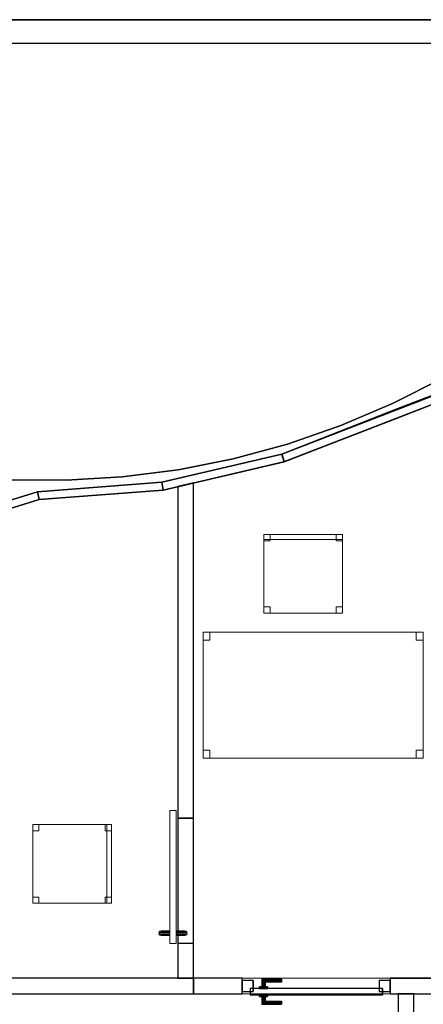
# Model space of a CAD drawing. Header units: metres. Extents: x 397.7 to 427.5, y 12.7 to 28.4.
# Tile 62 of 139: x 412.5 to 415.1, y 18 to 24.3. Entities that reach past the tile are written whole.
import ezdxf

# ---------------------------------------------------------------- set-up
doc = ezdxf.new("R2010")
doc.units = ezdxf.units.M
doc.layers.add('01_CARPINTERIA', color=5, linetype='Continuous', lineweight=25, true_color=0x0000ff)
doc.layers.add('01_SUELOS', color=7, linetype='Continuous', lineweight=25, true_color=0x007f00)
for name, color, linetype, lineweight in [('02_MOBILIARIO', 7, 'Continuous', 18), ('A-DETL-____-MBND', 7, 'Continuous', 18), ('A-GENM-____-OTLN', 7, 'Continuous', 18), ('A-WALL-____-MCUT', 7, 'Continuous', 25), ('A-WALL-____-OTLN', 7, 'Continuous', 25)]:
    doc.layers.add(name, color=color, linetype=linetype, lineweight=lineweight)

# ---------------------------------------------------------------- blocks, each defined once
blk = doc.blocks.new('Family - Cadira d_Oficina_P2-152690-05_CLI_AIGUA_P2')
at = {"layer": 'A-DETL-____-MBND', "color": 253, "true_color": 0xaaaaaa}
for p, q in [((0, 0.46), (0, 0.5)), ((0, 0.5), (0.04, 0.5)), ((0, 0.5), (0, 0.46)), ((0.04, 0.5), (0, 0.5)), ((0, 0), (0, 0.5)), ((0, 0.5), (0.5, 0.5)), ((0.5, 0.5), (0, 0.5)), ((0, 0.5), (0, 0)), ((0.04, 0.46), (0, 0.46)), ((0, 0.46), (0.04, 0.46)), ((0.04, 0.5), (0.04, 0.46)), ((0.04, 0.46), (0.04, 0.5)), ((0.46, 0.46), (0.46, 0.5)), ((0.46, 0.5), (0.5, 0.5)), ((0.46, 0.5), (0.46, 0.46)), ((0.5, 0.5), (0.46, 0.5)), ((0.5, 0.46), (0.46, 0.46)), ((0.46, 0.46), (0.5, 0.46)), ((0.47, 0), (0.47, 0.5)), ((0.47, 0.5), (0.5, 0.5)), ((0.47, 0.5), (0.47, 0)), ((0.5, 0.5), (0.47, 0.5)), ((0.5, 0.5), (0.5, 0.46)), ((0.5, 0.46), (0.5, 0.5)), ((0.5, 0.5), (0.5, 0)), ((0.5, 0), (0.5, 0.5)), ((0.5, 0.5), (0.5, 0)), ((0.5, 0), (0.5, 0.5)), ((0, 0), (0, 0.04)), ((0, 0.04), (0.04, 0.04)), ((0, 0.04), (0, 0)), ((0.04, 0.04), (0, 0.04)), ((0.04, 0), (0, 0)), ((0, 0), (0.04, 0)), ((0.5, 0), (0, 0)), ((0, 0), (0.5, 0)), ((0.04, 0.04), (0.04, 0)), ((0.04, 0), (0.04, 0.04)), ((0.46, 0), (0.46, 0.04)), ((0.46, 0.04), (0.5, 0.04)), ((0.46, 0.04), (0.46, 0)), ((0.5, 0.04), (0.46, 0.04)), ((0.5, 0), (0.46, 0)), ((0.46, 0), (0.5, 0)), ((0.47, 0), (0.5, 0)), ((0.5, 0.04), (0.5, 0)), ((0.5, 0), (0.5, 0.04)), ((0.5, 0), (0.47, 0))]:
    blk.add_line(p, q, dxfattribs=at)
blk = doc.blocks.new('Family - Evans P2-152708-05_CLI_AIGUA_P2')
at = {"layer": 'A-WALL-____-MCUT', "color": 253, "true_color": 0xaaaaaa}
for p, q in [((5.34, 0.15), (0, 0.15)), ((0, 0.15), (0, 0)), ((5.34, 0), (5.34, 0.15)), ((6.58, 0.15), (6.58, 0)), ((6.616, 0.15), (6.58, 0.15)), ((6.616, 0), (6.616, 0.15)), ((0, 0), (5.34, 0)), ((6.58, 0), (6.616, 0))]:
    blk.add_line(p, q, dxfattribs=at)
at = {"layer": 'A-WALL-____-OTLN', "color": 253, "true_color": 0xaaaaaa}
for p, q in [((6.616, 0.15), (0, 0.15)), ((0, 0.15), (0, 0)), ((6.58, 0.15), (5.34, 0.15)), ((5.34, 0.15), (5.34, 0)), ((6.58, 0.15), (6.58, 0)), ((6.616, 0), (6.616, 0.15)), ((0, 0), (6.616, 0)), ((5.34, 0), (6.58, 0))]:
    blk.add_line(p, q, dxfattribs=at)
at = {"layer": 'A-WALL-____-OTLN', "color": 253, "lineweight": 18, "true_color": 0xaaaaaa}
blk.add_line((0, 0), (6.616, 0), dxfattribs=at)
blk = doc.blocks.new('Family - Mampara P2-152791-05_CLI_AIGUA_P2')
at = {"layer": 'A-WALL-____-MCUT', "color": 253, "true_color": 0xaaaaaa}
for p, q in [((-0.0057, 0.05), (0, 0)), ((0.7863, 0.05), (-0.0057, 0.05)), ((0, 0), (0.7902, 0)), ((0.7902, 0), (0.7863, 0.05))]:
    blk.add_line(p, q, dxfattribs=at)
at = {"layer": 'A-WALL-____-OTLN', "color": 253, "true_color": 0xaaaaaa}
for p, q in [((-0.0057, 0.05), (0, 0)), ((0.7863, 0.05), (-0.0057, 0.05)), ((0, 0), (0.7902, 0)), ((0.7902, 0), (0.7863, 0.05))]:
    blk.add_line(p, q, dxfattribs=at)
at = {"layer": 'A-WALL-____-OTLN', "color": 253, "lineweight": 18, "true_color": 0xaaaaaa}
blk.add_line((0, 0), (0.7902, 0), dxfattribs=at)
blk = doc.blocks.new('Family - LONDR55-XX_ZZ-ARQ-CAA-M3D-Londres55-152793-05_CLI_AIGUA_P2')
at = {"layer": '01_SUELOS', "color": 9, "true_color": 0xaad4aa}
for p, q in [((12.5338, 11.1888), (19.1498, 11.1888)), ((19.1498, 11.1888), (12.5338, 11.1888)), ((17.3498, 8.9488), (15.8749, 8.3785)), ((15.8749, 8.3785), (17.3498, 8.9488)), ((15.8749, 8.3785), (15.107, 8.1988)), ((15.107, 8.1988), (15.8749, 8.3785)), ((14.3199, 8.1388), (12.9063, 7.6988)), ((12.9063, 7.6988), (14.3199, 8.1388)), ((15.107, 8.1988), (14.3199, 8.1388)), ((14.3199, 8.1388), (15.107, 8.1988))]:
    blk.add_line(p, q, dxfattribs=at)
blk = doc.blocks.new('Family - Taula 140X80_P2-152858-05_CLI_AIGUA_P2')
at = {"layer": 'A-DETL-____-MBND', "color": 253, "true_color": 0xaaaaaa}
for p, q in [((0, 0.8001), (1.3973, 0.8001)), ((0, 0), (0, 0.8001)), ((1.3973, 0.8001), (0, 0.8001)), ((0, 0.8001), (0, 0)), ((0, 0.8001), (0.0437, 0.8001)), ((0, 0.7501), (0, 0.8001)), ((0.0437, 0.8001), (0, 0.8001)), ((0, 0.8001), (0, 0.7501)), ((0.0437, 0.8001), (0.0437, 0.7501)), ((0.0437, 0.7501), (0.0437, 0.8001)), ((1.3536, 0.8001), (1.3973, 0.8001)), ((1.3536, 0.7501), (1.3536, 0.8001)), ((1.3973, 0.8001), (1.3536, 0.8001)), ((1.3536, 0.8001), (1.3536, 0.7501)), ((1.3973, 0.8001), (1.3973, 0.7501)), ((1.3973, 0.7501), (1.3973, 0.8001)), ((1.3973, 0.8001), (1.3973, 0)), ((1.3973, 0), (1.3973, 0.8001)), ((0.0437, 0.7501), (0, 0.7501)), ((0, 0.7501), (0.0437, 0.7501)), ((1.3973, 0.7501), (1.3536, 0.7501)), ((1.3536, 0.7501), (1.3973, 0.7501)), ((0, 0.05), (0.0437, 0.05)), ((0, 0), (0, 0.05)), ((0.0437, 0.05), (0, 0.05)), ((0, 0.05), (0, 0)), ((0.0437, 0), (0, 0)), ((0, 0), (0.0437, 0)), ((0, 0), (1.3973, 0)), ((0.0437, 0.05), (0.0437, 0)), ((0.0437, 0), (0.0437, 0.05)), ((1.3536, 0.05), (1.3973, 0.05)), ((1.3536, 0), (1.3536, 0.05)), ((1.3973, 0.05), (1.3536, 0.05)), ((1.3536, 0.05), (1.3536, 0)), ((1.3973, 0), (1.3536, 0)), ((1.3536, 0), (1.3973, 0)), ((1.3973, 0.05), (1.3973, 0)), ((1.3973, 0), (1.3973, 0.05)), ((1.3973, 0), (0, 0))]:
    blk.add_line(p, q, dxfattribs=at)
blk = doc.blocks.new('Family - Mampara P2-152864-05_CLI_AIGUA_P2')
at = {"layer": 'A-WALL-____-MCUT', "color": 253, "true_color": 0xaaaaaa}
for p, q in [((0.31, 0.1), (0, 0.1)), ((0, 0.1), (0, 0)), ((0.31, 0), (0.31, 0.1)), ((3.8128, 0.1), (1.25, 0.1)), ((1.25, 0.1), (1.25, 0)), ((3.8128, 0), (3.8128, 0.1)), ((4.7528, 0.1), (4.7528, 0)), ((4.9528, 0.1), (4.7528, 0.1)), ((4.9528, 0), (4.9528, 0.1)), ((7.0127, 0.1), (5.8928, 0.1)), ((5.8928, 0.1), (5.8928, 0)), ((7.0127, 0), (7.0127, 0.1)), ((0, 0), (0.31, 0)), ((1.25, 0), (3.8128, 0)), ((4.7528, 0), (4.9528, 0)), ((5.8928, 0), (7.0127, 0))]:
    blk.add_line(p, q, dxfattribs=at)
at = {"layer": 'A-WALL-____-OTLN', "color": 253, "true_color": 0xaaaaaa}
for p, q in [((0.31, 0.1), (0, 0.1)), ((0, 0.1), (0, 0)), ((0.31, 0), (0.31, 0.1)), ((1.25, 0.1), (3.8128, 0.1)), ((1.25, 0.1), (1.25, 0)), ((3.8128, 0), (3.8128, 0.1)), ((4.7528, 0.1), (4.7528, 0)), ((4.7528, 0.1), (4.9528, 0.1)), ((4.9528, 0.1), (4.9528, 0)), ((5.8928, 0.1), (5.8928, 0)), ((5.8928, 0.1), (7.0127, 0.1)), ((7.0127, 0.1), (7.0127, 0)), ((0, 0), (0.31, 0)), ((1.25, 0), (3.8128, 0)), ((4.7528, 0), (4.9528, 0)), ((5.8928, 0), (7.0127, 0))]:
    blk.add_line(p, q, dxfattribs=at)
at = {"layer": 'A-WALL-____-OTLN', "color": 253, "lineweight": 18, "true_color": 0xaaaaaa}
blk.add_line((0, 0), (7.0127, 0), dxfattribs=at)
blk = doc.blocks.new('Family - Vano puerta-152868-05_CLI_AIGUA_P2')
at = {"layer": 'A-GENM-____-OTLN', "color": 253, "true_color": 0xaaaaaa}
for p, q in [((414.8471, 18.2155), (413.9071, 18.2155)), ((413.9071, 18.2155), (413.9071, 18.1155)), ((413.9071, 18.2155), (414.8471, 18.2155)), ((413.9071, 18.1155), (413.9071, 18.2155)), ((414.8471, 18.1155), (414.8471, 18.2155)), ((414.8471, 18.1155), (414.8471, 18.2155)), ((413.9071, 18.1155), (414.8471, 18.1155)), ((414.8471, 18.1155), (413.9071, 18.1155))]:
    blk.add_line(p, q, dxfattribs=at)
blk = doc.blocks.new('Family - Paviment P2-152895-05_CLI_AIGUA_P2')
at = {"layer": '01_SUELOS', "color": 9, "true_color": 0xaad4aa}
for p, q in [((5.74, 2.6887), (5.74, 1.4131)), ((5.74, 1.4131), (5.74, 2.6887)), ((7.22, 2.6887), (5.74, 2.6887)), ((5.74, 2.6887), (7.22, 2.6887)), ((7.22, 1.3187), (7.22, 2.6887)), ((7.22, 2.6887), (7.22, 1.3187)), ((0, 1.4587), (0, 0.4356)), ((0, 0.4356), (0, 1.4587)), ((0.3038, 1.2706), (0, 1.4587)), ((0, 1.4587), (0.3038, 1.2706)), ((5.74, 1.4131), (5.4332, 1.2298)), ((5.4332, 1.2298), (5.74, 1.4131)), ((5.1432, 1.0353), (5.8821, 1.3154)), ((5.8821, 1.3154), (5.1432, 1.0353)), ((5.8821, 1.3154), (5.89, 1.3184)), ((5.89, 1.3184), (5.8821, 1.3154)), ((5.89, 1.3187), (7.22, 1.3187)), ((7.22, 1.3187), (5.89, 1.3187)), ((5.89, 1.3184), (5.89, 1.3187)), ((5.89, 1.3187), (5.89, 1.3184)), ((0.6198, 1.1037), (0.3038, 1.2706)), ((0.3038, 1.2706), (0.6198, 1.1037)), ((5.4332, 1.2298), (5.1147, 1.068)), ((5.1147, 1.068), (5.4332, 1.2298)), ((0.9464, 0.9587), (0.6198, 1.1037)), ((0.6198, 1.1037), (0.9464, 0.9587)), ((5.1147, 1.068), (4.7858, 0.9282)), ((4.7858, 0.9282), (5.1147, 1.068)), ((4.4115, 0.7465), (5.1432, 1.0353)), ((5.1432, 1.0353), (4.4115, 0.7465)), ((1.2821, 0.8364), (0.9464, 0.9587)), ((0.9464, 0.9587), (1.2821, 0.8364)), ((4.7858, 0.9282), (4.4482, 0.8112)), ((4.4482, 0.8112), (4.7858, 0.9282)), ((1.6254, 0.7373), (1.2821, 0.8364)), ((1.2821, 0.8364), (1.6254, 0.7373)), ((4.4482, 0.8112), (4.1033, 0.7176)), ((4.1033, 0.7176), (4.4482, 0.8112)), ((1.9747, 0.6618), (1.6254, 0.7373)), ((1.6254, 0.7373), (1.9747, 0.6618)), ((3.6496, 0.5682), (4.4115, 0.7465)), ((4.4115, 0.7465), (3.6496, 0.5682)), ((4.1033, 0.7176), (3.7529, 0.6477)), ((3.7529, 0.6477), (4.1033, 0.7176)), ((2.3283, 0.6103), (1.9747, 0.6618)), ((1.9747, 0.6618), (2.3283, 0.6103)), ((3.7529, 0.6477), (3.3985, 0.6018)), ((3.3985, 0.6018), (3.7529, 0.6477)), ((2.6846, 0.5831), (2.3283, 0.6103)), ((2.3283, 0.6103), (2.6846, 0.5831)), ((3.0419, 0.5803), (2.6846, 0.5831)), ((2.6846, 0.5831), (3.0419, 0.5803)), ((2.86, 0.5081), (3.6496, 0.5682)), ((3.6496, 0.5682), (2.86, 0.5081)), ((3.3985, 0.6018), (3.0419, 0.5803)), ((3.0419, 0.5803), (3.3985, 0.6018)), ((0.8738, 0.4936), (0.885, 0.5029)), ((0.885, 0.5029), (0.8738, 0.4936)), ((0.885, 0.5029), (0.8976, 0.5102)), ((0.8976, 0.5102), (0.885, 0.5029)), ((0.8976, 0.5102), (0.9, 0.5119)), ((0.9, 0.5119), (0.8976, 0.5102)), ((0.9, 0.5119), (0.9026, 0.5131)), ((0.9026, 0.5131), (0.9, 0.5119)), ((0.9026, 0.5131), (0.9153, 0.5204)), ((0.9153, 0.5204), (0.9026, 0.5131)), ((0.9153, 0.5204), (0.929, 0.5254)), ((0.929, 0.5254), (0.9153, 0.5204)), ((0.929, 0.5254), (0.9316, 0.5266)), ((0.9316, 0.5266), (0.929, 0.5254)), ((0.9316, 0.5266), (0.9344, 0.5274)), ((0.9344, 0.5274), (0.9316, 0.5266)), ((0.9344, 0.5274), (0.9481, 0.5324)), ((0.9481, 0.5324), (0.9344, 0.5274)), ((0.9481, 0.5324), (0.9625, 0.5349)), ((0.9625, 0.5349), (0.9481, 0.5324)), ((0.9625, 0.5349), (0.9653, 0.5356)), ((0.9653, 0.5356), (0.9625, 0.5349)), ((0.9653, 0.5356), (0.9682, 0.5359)), ((0.9682, 0.5359), (0.9653, 0.5356)), ((0.9682, 0.5359), (0.9825, 0.5384)), ((0.9825, 0.5384), (0.9682, 0.5359)), ((0.9825, 0.5384), (1.0175, 0.5384)), ((1.0175, 0.5384), (0.9825, 0.5384)), ((1.0175, 0.5384), (1.0318, 0.5359)), ((1.0318, 0.5359), (1.0175, 0.5384)), ((1.0318, 0.5359), (1.0347, 0.5356)), ((1.0347, 0.5356), (1.0318, 0.5359)), ((1.0347, 0.5356), (1.0375, 0.5349)), ((1.0375, 0.5349), (1.0347, 0.5356)), ((1.0375, 0.5349), (1.0519, 0.5324)), ((1.0519, 0.5324), (1.0375, 0.5349)), ((1.0519, 0.5324), (1.0656, 0.5274)), ((1.0656, 0.5274), (1.0519, 0.5324)), ((1.0656, 0.5274), (1.0684, 0.5266)), ((1.0684, 0.5266), (1.0656, 0.5274)), ((1.0684, 0.5266), (1.071, 0.5254)), ((1.071, 0.5254), (1.0684, 0.5266)), ((1.071, 0.5254), (1.0847, 0.5204)), ((1.0847, 0.5204), (1.071, 0.5254)), ((1.0847, 0.5204), (1.0974, 0.5131)), ((1.0974, 0.5131), (1.0847, 0.5204)), ((1.0974, 0.5131), (1.1, 0.5119)), ((1.1, 0.5119), (1.0974, 0.5131)), ((1.1, 0.5119), (1.1024, 0.5102)), ((1.1024, 0.5102), (1.1, 0.5119)), ((1.1024, 0.5102), (1.115, 0.5029)), ((1.115, 0.5029), (1.1024, 0.5102)), ((1.115, 0.5029), (1.1262, 0.4936)), ((1.1262, 0.4936), (1.115, 0.5029)), ((1.4467, 0.068), (2.86, 0.5081)), ((2.86, 0.5081), (1.4467, 0.068)), ((0.8256, 0.436), (0.8268, 0.4387)), ((0.8268, 0.4387), (0.8256, 0.436)), ((0.8268, 0.4387), (0.8285, 0.4411)), ((0.8285, 0.4411), (0.8268, 0.4387)), ((0.8285, 0.4411), (0.8358, 0.4537)), ((0.8358, 0.4537), (0.8285, 0.4411)), ((0.8358, 0.4537), (0.8451, 0.4649)), ((0.8451, 0.4649), (0.8358, 0.4537)), ((0.8451, 0.4649), (0.8468, 0.4672)), ((0.8468, 0.4672), (0.8451, 0.4649)), ((0.8468, 0.4672), (0.8489, 0.4693)), ((0.8489, 0.4693), (0.8468, 0.4672)), ((0.8489, 0.4693), (0.8582, 0.4805)), ((0.8582, 0.4805), (0.8489, 0.4693)), ((0.8582, 0.4805), (0.8694, 0.4898)), ((0.8694, 0.4898), (0.8582, 0.4805)), ((0.8694, 0.4898), (0.8714, 0.4919)), ((0.8714, 0.4919), (0.8694, 0.4898)), ((0.8714, 0.4919), (0.8738, 0.4936)), ((0.8738, 0.4936), (0.8714, 0.4919)), ((1.1262, 0.4936), (1.1286, 0.4919)), ((1.1286, 0.4919), (1.1262, 0.4936)), ((1.1286, 0.4919), (1.1306, 0.4898)), ((1.1306, 0.4898), (1.1286, 0.4919)), ((1.1306, 0.4898), (1.1418, 0.4805)), ((1.1418, 0.4805), (1.1306, 0.4898)), ((1.1418, 0.4805), (1.1511, 0.4693)), ((1.1511, 0.4693), (1.1418, 0.4805)), ((1.1511, 0.4693), (1.1532, 0.4672)), ((1.1532, 0.4672), (1.1511, 0.4693)), ((1.1532, 0.4672), (1.1549, 0.4649)), ((1.1549, 0.4649), (1.1532, 0.4672)), ((1.1549, 0.4649), (1.1642, 0.4537)), ((1.1642, 0.4537), (1.1549, 0.4649)), ((1.1642, 0.4537), (1.1715, 0.4411)), ((1.1715, 0.4411), (1.1642, 0.4537)), ((1.1715, 0.4411), (1.1732, 0.4387)), ((1.1732, 0.4387), (1.1715, 0.4411)), ((1.1732, 0.4387), (1.1744, 0.436)), ((1.1744, 0.436), (1.1732, 0.4387)), ((0, 0.4356), (0.6526, 0)), ((0.6526, 0), (0, 0.4356)), ((0.803, 0.3734), (0.8038, 0.3762)), ((0.8038, 0.3762), (0.803, 0.3734)), ((0.8038, 0.3762), (0.8063, 0.3906)), ((0.8063, 0.3906), (0.8038, 0.3762)), ((0.8063, 0.3906), (0.8113, 0.4043)), ((0.8113, 0.4043), (0.8063, 0.3906)), ((0.8113, 0.4043), (0.8121, 0.4071)), ((0.8121, 0.4071), (0.8113, 0.4043)), ((0.8121, 0.4071), (0.8133, 0.4097)), ((0.8133, 0.4097), (0.8121, 0.4071)), ((0.8133, 0.4097), (0.8183, 0.4234)), ((0.8183, 0.4234), (0.8133, 0.4097)), ((0.8183, 0.4234), (0.8256, 0.436)), ((0.8256, 0.436), (0.8183, 0.4234)), ((1.1744, 0.436), (1.1817, 0.4234)), ((1.1817, 0.4234), (1.1744, 0.436)), ((1.1817, 0.4234), (1.1867, 0.4097)), ((1.1867, 0.4097), (1.1817, 0.4234)), ((1.1867, 0.4097), (1.1879, 0.4071)), ((1.1879, 0.4071), (1.1867, 0.4097)), ((1.1879, 0.4071), (1.1887, 0.4043)), ((1.1887, 0.4043), (1.1879, 0.4071)), ((1.1887, 0.4043), (1.1937, 0.3906)), ((1.1937, 0.3906), (1.1887, 0.4043)), ((1.1937, 0.3906), (1.1962, 0.3762)), ((1.1962, 0.3762), (1.1937, 0.3906)), ((1.1962, 0.3762), (1.197, 0.3734)), ((1.197, 0.3734), (1.1962, 0.3762)), ((0.8003, 0.3562), (0.8028, 0.3705)), ((0.8028, 0.3705), (0.8003, 0.3562)), ((0.8003, 0.3212), (0.8003, 0.3562)), ((0.8003, 0.3562), (0.8003, 0.3212)), ((0.8028, 0.3069), (0.8003, 0.3212)), ((0.8003, 0.3212), (0.8028, 0.3069)), ((0.8028, 0.3705), (0.803, 0.3734)), ((0.803, 0.3734), (0.8028, 0.3705)), ((1.197, 0.3734), (1.1972, 0.3705)), ((1.1972, 0.3705), (1.197, 0.3734)), ((1.1972, 0.3705), (1.1997, 0.3562)), ((1.1997, 0.3562), (1.1972, 0.3705)), ((1.1997, 0.3212), (1.1972, 0.3069)), ((1.1972, 0.3069), (1.1997, 0.3212)), ((1.1997, 0.3562), (1.1997, 0.3212)), ((1.1997, 0.3212), (1.1997, 0.3562)), ((0.803, 0.304), (0.8028, 0.3069)), ((0.8028, 0.3069), (0.803, 0.304)), ((0.8038, 0.3011), (0.803, 0.304)), ((0.803, 0.304), (0.8038, 0.3011)), ((0.8063, 0.2868), (0.8038, 0.3011)), ((0.8038, 0.3011), (0.8063, 0.2868)), ((0.8113, 0.2731), (0.8063, 0.2868)), ((0.8063, 0.2868), (0.8113, 0.2731)), ((0.8121, 0.2703), (0.8113, 0.2731)), ((0.8113, 0.2731), (0.8121, 0.2703)), ((0.8133, 0.2676), (0.8121, 0.2703)), ((0.8121, 0.2703), (0.8133, 0.2676)), ((0.8183, 0.2539), (0.8133, 0.2676)), ((0.8133, 0.2676), (0.8183, 0.2539)), ((0.8256, 0.2413), (0.8183, 0.2539)), ((0.8183, 0.2539), (0.8256, 0.2413)), ((1.1817, 0.2539), (1.1744, 0.2413)), ((1.1744, 0.2413), (1.1817, 0.2539)), ((1.1867, 0.2676), (1.1817, 0.2539)), ((1.1817, 0.2539), (1.1867, 0.2676)), ((1.1879, 0.2703), (1.1867, 0.2676)), ((1.1867, 0.2676), (1.1879, 0.2703)), ((1.1887, 0.2731), (1.1879, 0.2703)), ((1.1879, 0.2703), (1.1887, 0.2731)), ((1.1937, 0.2868), (1.1887, 0.2731)), ((1.1887, 0.2731), (1.1937, 0.2868)), ((1.1962, 0.3011), (1.1937, 0.2868)), ((1.1937, 0.2868), (1.1962, 0.3011)), ((1.197, 0.304), (1.1962, 0.3011)), ((1.1962, 0.3011), (1.197, 0.304)), ((1.1972, 0.3069), (1.197, 0.304)), ((1.197, 0.304), (1.1972, 0.3069)), ((0.8268, 0.2387), (0.8256, 0.2413)), ((0.8256, 0.2413), (0.8268, 0.2387)), ((0.8285, 0.2363), (0.8268, 0.2387)), ((0.8268, 0.2387), (0.8285, 0.2363)), ((0.8358, 0.2237), (0.8285, 0.2363)), ((0.8285, 0.2363), (0.8358, 0.2237)), ((0.8451, 0.2125), (0.8358, 0.2237)), ((0.8358, 0.2237), (0.8451, 0.2125)), ((0.8468, 0.2101), (0.8451, 0.2125)), ((0.8451, 0.2125), (0.8468, 0.2101)), ((0.8489, 0.2081), (0.8468, 0.2101)), ((0.8468, 0.2101), (0.8489, 0.2081)), ((0.8582, 0.1969), (0.8489, 0.2081)), ((0.8489, 0.2081), (0.8582, 0.1969)), ((0.8694, 0.1875), (0.8582, 0.1969)), ((0.8582, 0.1969), (0.8694, 0.1875)), ((1.1418, 0.1969), (1.1306, 0.1875)), ((1.1306, 0.1875), (1.1418, 0.1969)), ((1.1511, 0.2081), (1.1418, 0.1969)), ((1.1418, 0.1969), (1.1511, 0.2081)), ((1.1532, 0.2101), (1.1511, 0.2081)), ((1.1511, 0.2081), (1.1532, 0.2101)), ((1.1549, 0.2125), (1.1532, 0.2101)), ((1.1532, 0.2101), (1.1549, 0.2125)), ((1.1642, 0.2237), (1.1549, 0.2125)), ((1.1549, 0.2125), (1.1642, 0.2237)), ((1.1715, 0.2363), (1.1642, 0.2237)), ((1.1642, 0.2237), (1.1715, 0.2363)), ((1.1732, 0.2387), (1.1715, 0.2363)), ((1.1715, 0.2363), (1.1732, 0.2387)), ((1.1744, 0.2413), (1.1732, 0.2387)), ((1.1732, 0.2387), (1.1744, 0.2413)), ((0.8714, 0.1855), (0.8694, 0.1875)), ((0.8694, 0.1875), (0.8714, 0.1855)), ((0.8738, 0.1838), (0.8714, 0.1855)), ((0.8714, 0.1855), (0.8738, 0.1838)), ((0.885, 0.1744), (0.8738, 0.1838)), ((0.8738, 0.1838), (0.885, 0.1744)), ((0.8976, 0.1672), (0.885, 0.1744)), ((0.885, 0.1744), (0.8976, 0.1672)), ((0.9, 0.1655), (0.8976, 0.1672)), ((0.8976, 0.1672), (0.9, 0.1655)), ((0.9026, 0.1642), (0.9, 0.1655)), ((0.9, 0.1655), (0.9026, 0.1642)), ((0.9153, 0.157), (0.9026, 0.1642)), ((0.9026, 0.1642), (0.9153, 0.157)), ((0.929, 0.152), (0.9153, 0.157)), ((0.9153, 0.157), (0.929, 0.152)), ((0.9316, 0.1507), (0.929, 0.152)), ((0.929, 0.152), (0.9316, 0.1507)), ((0.9344, 0.15), (0.9316, 0.1507)), ((0.9316, 0.1507), (0.9344, 0.15)), ((0.9481, 0.145), (0.9344, 0.15)), ((0.9344, 0.15), (0.9481, 0.145)), ((0.9625, 0.1425), (0.9481, 0.145)), ((0.9481, 0.145), (0.9625, 0.1425)), ((0.9653, 0.1417), (0.9625, 0.1425)), ((0.9625, 0.1425), (0.9653, 0.1417)), ((0.9682, 0.1415), (0.9653, 0.1417)), ((0.9653, 0.1417), (0.9682, 0.1415)), ((0.9825, 0.1389), (0.9682, 0.1415)), ((0.9682, 0.1415), (0.9825, 0.1389)), ((1.0175, 0.1389), (0.9825, 0.1389)), ((0.9825, 0.1389), (1.0175, 0.1389)), ((1.0318, 0.1415), (1.0175, 0.1389)), ((1.0175, 0.1389), (1.0318, 0.1415)), ((1.0347, 0.1417), (1.0318, 0.1415)), ((1.0318, 0.1415), (1.0347, 0.1417)), ((1.0375, 0.1425), (1.0347, 0.1417)), ((1.0347, 0.1417), (1.0375, 0.1425)), ((1.0519, 0.145), (1.0375, 0.1425)), ((1.0375, 0.1425), (1.0519, 0.145)), ((1.0656, 0.15), (1.0519, 0.145)), ((1.0519, 0.145), (1.0656, 0.15)), ((1.0684, 0.1507), (1.0656, 0.15)), ((1.0656, 0.15), (1.0684, 0.1507)), ((1.071, 0.152), (1.0684, 0.1507)), ((1.0684, 0.1507), (1.071, 0.152)), ((1.0847, 0.157), (1.071, 0.152)), ((1.071, 0.152), (1.0847, 0.157)), ((1.0974, 0.1642), (1.0847, 0.157)), ((1.0847, 0.157), (1.0974, 0.1642)), ((1.1, 0.1655), (1.0974, 0.1642)), ((1.0974, 0.1642), (1.1, 0.1655)), ((1.1024, 0.1672), (1.1, 0.1655)), ((1.1, 0.1655), (1.1024, 0.1672)), ((1.115, 0.1744), (1.1024, 0.1672)), ((1.1024, 0.1672), (1.115, 0.1744)), ((1.1262, 0.1838), (1.115, 0.1744)), ((1.115, 0.1744), (1.1262, 0.1838)), ((1.1286, 0.1855), (1.1262, 0.1838)), ((1.1262, 0.1838), (1.1286, 0.1855)), ((1.1306, 0.1875), (1.1286, 0.1855)), ((1.1286, 0.1855), (1.1306, 0.1875)), ((0.6526, 0), (1.4467, 0.068)), ((1.4467, 0.068), (0.6526, 0))]:
    blk.add_line(p, q, dxfattribs=at)
blk = doc.blocks.new('Family - LONDR55-XX_ZZ-ARQ-CAA-M3D-Londres55-152923-05_CLI_AIGUA_P2')
at = {"layer": 'A-GENM-____-OTLN', "color": 253, "true_color": 0xaaaaaa}
for p, q in [((0.052, 0.1725), (0.05, 0.165)), ((0.052, 0.1725), (0.05, 0.165)), ((0.05, 0.165), (0.052, 0.1575)), ((0.05, 0.11), (0.05, 0.165)), ((0.05, 0.165), (0.052, 0.1575)), ((0.0575, 0.178), (0.052, 0.1725)), ((0.0575, 0.178), (0.052, 0.1725)), ((0.052, 0.11), (0.052, 0.1725)), ((0.052, 0.1575), (0.0575, 0.152)), ((0.052, 0.11), (0.052, 0.1575)), ((0.052, 0.1575), (0.0575, 0.152)), ((0.065, 0.18), (0.0575, 0.178)), ((0.065, 0.18), (0.0575, 0.178)), ((0.0575, 0.11), (0.0575, 0.178)), ((0.0575, 0.152), (0.065, 0.15)), ((0.0575, 0.11), (0.0575, 0.152)), ((0.0575, 0.152), (0.065, 0.15)), ((0.0725, 0.178), (0.065, 0.18)), ((0.0725, 0.178), (0.065, 0.18)), ((0.065, 0.11), (0.065, 0.18)), ((0.065, 0.15), (0.0725, 0.152)), ((0.065, 0.15), (0.0725, 0.152)), ((0.065, 0.11), (0.065, 0.15)), ((0.078, 0.1725), (0.0725, 0.178)), ((0.078, 0.1725), (0.0725, 0.178)), ((0.0725, 0.11), (0.0725, 0.178)), ((0.0725, 0.152), (0.078, 0.1575)), ((0.0725, 0.152), (0.078, 0.1575)), ((0.0725, 0.11), (0.0725, 0.152)), ((0.08, 0.165), (0.078, 0.1725)), ((0.08, 0.165), (0.078, 0.1725)), ((0.078, 0.11), (0.078, 0.1725)), ((0.078, 0.1575), (0.08, 0.165)), ((0.078, 0.1575), (0.08, 0.165)), ((0.078, 0.11), (0.078, 0.1575)), ((0.08, 0.165), (0.08, 0.11)), ((0.8458, 0.11), (0, 0.11)), ((0, 0.11), (0, 0.07)), ((0.8458, 0.11), (0, 0.11)), ((0, 0.11), (0, 0.07)), ((0, 0.07), (0.8458, 0.07)), ((0, 0.07), (0.8458, 0.07)), ((0.052, 0.11), (0.05, 0.11)), ((0.05, 0.11), (0.052, 0.11)), ((0.05, 0.015), (0.05, 0.07)), ((0.052, 0.07), (0.05, 0.07)), ((0.05, 0.07), (0.052, 0.07)), ((0.0575, 0.11), (0.052, 0.11)), ((0.052, 0.11), (0.0575, 0.11)), ((0.052, 0.0075), (0.052, 0.07)), ((0.052, 0.0225), (0.052, 0.07)), ((0.0575, 0.07), (0.052, 0.07)), ((0.052, 0.07), (0.0575, 0.07)), ((0.065, 0.11), (0.0575, 0.11)), ((0.0575, 0.11), (0.065, 0.11)), ((0.0575, 0.002), (0.0575, 0.07)), ((0.0575, 0.028), (0.0575, 0.07)), ((0.065, 0.07), (0.0575, 0.07)), ((0.0575, 0.07), (0.065, 0.07)), ((0.0725, 0.11), (0.065, 0.11)), ((0.065, 0.11), (0.0725, 0.11)), ((0.065, 0), (0.065, 0.07)), ((0.065, 0.03), (0.065, 0.07)), ((0.0725, 0.07), (0.065, 0.07)), ((0.065, 0.07), (0.0725, 0.07)), ((0.078, 0.11), (0.0725, 0.11)), ((0.0725, 0.11), (0.078, 0.11)), ((0.0725, 0.002), (0.0725, 0.07)), ((0.0725, 0.028), (0.0725, 0.07)), ((0.078, 0.07), (0.0725, 0.07)), ((0.0725, 0.07), (0.078, 0.07)), ((0.078, 0.11), (0.08, 0.11)), ((0.08, 0.11), (0.078, 0.11)), ((0.078, 0.0075), (0.078, 0.07)), ((0.078, 0.0225), (0.078, 0.07)), ((0.078, 0.07), (0.08, 0.07)), ((0.08, 0.07), (0.078, 0.07)), ((0.08, 0.07), (0.08, 0.015)), ((0.8458, 0.07), (0.8458, 0.11)), ((0.8458, 0.11), (0.8458, 0.07)), ((0.052, 0.0225), (0.05, 0.015)), ((0.052, 0.0225), (0.05, 0.015)), ((0.05, 0.015), (0.052, 0.0075)), ((0.05, 0.015), (0.052, 0.0075)), ((0.0575, 0.028), (0.052, 0.0225)), ((0.0575, 0.028), (0.052, 0.0225)), ((0.052, 0.0075), (0.0575, 0.002)), ((0.052, 0.0075), (0.0575, 0.002)), ((0.065, 0.03), (0.0575, 0.028)), ((0.065, 0.03), (0.0575, 0.028)), ((0.0575, 0.002), (0.065, 0)), ((0.0575, 0.002), (0.065, 0)), ((0.0725, 0.028), (0.065, 0.03)), ((0.0725, 0.028), (0.065, 0.03)), ((0.065, 0), (0.0725, 0.002)), ((0.065, 0), (0.0725, 0.002)), ((0.078, 0.0225), (0.0725, 0.028)), ((0.078, 0.0225), (0.0725, 0.028)), ((0.0725, 0.002), (0.078, 0.0075)), ((0.0725, 0.002), (0.078, 0.0075)), ((0.08, 0.015), (0.078, 0.0225)), ((0.08, 0.015), (0.078, 0.0225)), ((0.078, 0.0075), (0.08, 0.015)), ((0.078, 0.0075), (0.08, 0.015))]:
    blk.add_line(p, q, dxfattribs=at)
blk = doc.blocks.new('Family - Porta P2-152924-05_CLI_AIGUA_P2')
blk.add_blockref('Family - LONDR55-XX_ZZ-ARQ-CAA-M3D-Londres55-152923-05_CLI_AIGUA_P2', (0, 0))
blk = doc.blocks.new('Family - Mampara P2-153010-05_CLI_AIGUA_P2')
at = {"layer": 'A-WALL-____-MCUT', "color": 253, "true_color": 0xaaaaaa}
for p, q in [((0.0055, 0.05), (0, 0)), ((1.4855, 0.05), (0.0055, 0.05)), ((1.4798, 0), (1.4855, 0.05)), ((0, 0), (1.4798, 0))]:
    blk.add_line(p, q, dxfattribs=at)
at = {"layer": 'A-WALL-____-OTLN', "color": 253, "true_color": 0xaaaaaa}
for p, q in [((0.0055, 0.05), (0, 0)), ((0, 0), (1.4798, 0)), ((1.4855, 0.05), (0.0055, 0.05)), ((1.4798, 0), (1.4855, 0.05))]:
    blk.add_line(p, q, dxfattribs=at)
at = {"layer": 'A-WALL-____-OTLN', "color": 253, "lineweight": 18, "true_color": 0xaaaaaa}
blk.add_line((0, 0), (1.4798, 0), dxfattribs=at)
blk = doc.blocks.new('Family - Evans P2-153024-05_CLI_AIGUA_P2')
at = {"layer": 'A-WALL-____-MCUT', "color": 253, "true_color": 0xaaaaaa}
for p, q in [((0.2213, 0.1), (0, 0.1)), ((0, 0.1), (0, 0)), ((0.2213, 0), (0.2213, 0.1)), ((1.0171, 0.1), (1.0171, 0)), ((3.1257, 0.1), (1.0171, 0.1)), ((3.1491, 0), (3.1257, 0.1)), ((0, 0), (0.2213, 0)), ((1.0171, 0), (3.1491, 0))]:
    blk.add_line(p, q, dxfattribs=at)
at = {"layer": 'A-WALL-____-OTLN', "color": 253, "true_color": 0xaaaaaa}
for p, q in [((3.1257, 0.1), (0, 0.1)), ((0, 0.1), (0, 0)), ((0.2213, 0), (0.2213, 0.1)), ((1.0171, 0.1), (0.2213, 0.1)), ((1.0171, 0), (1.0171, 0.1)), ((3.1491, 0), (3.1257, 0.1)), ((0, 0), (3.1491, 0)), ((0.2213, 0), (1.0171, 0))]:
    blk.add_line(p, q, dxfattribs=at)
at = {"layer": 'A-WALL-____-OTLN', "color": 253, "lineweight": 18, "true_color": 0xaaaaaa}
blk.add_line((0, 0), (3.1491, 0), dxfattribs=at)
blk = doc.blocks.new('Family - Vano puerta-153026-05_CLI_AIGUA_P2')
at = {"layer": 'A-GENM-____-OTLN', "color": 253, "true_color": 0xaaaaaa}
for p, q in [((413.5971, 19.2325), (413.4971, 19.2325)), ((413.4971, 19.2325), (413.4971, 18.4368)), ((413.4971, 18.4368), (413.4971, 19.2325)), ((413.4971, 19.2325), (413.5971, 19.2325)), ((413.5971, 18.4368), (413.5971, 19.2325)), ((413.5971, 19.2325), (413.5971, 18.4368)), ((413.4971, 18.4368), (413.5971, 18.4368)), ((413.4971, 18.4368), (413.5971, 18.4368))]:
    blk.add_line(p, q, dxfattribs=at)
blk = doc.blocks.new('Family - LONDR55-XX_ZZ-ARQ-CAA-M3D-Londres55-153028-05_CLI_AIGUA_P2')
at = {"layer": '01_CARPINTERIA', "color": 161, "true_color": 0xaaaaff}
for p, q in [((0.69, 0.1487), (0.69, 0.15)), ((0.69, 0.15), (0.69, 0.1487)), ((0.815, 0.15), (0.69, 0.15)), ((0.69, 0.145), (0.69, 0.1487)), ((0.69, 0.1487), (0.69, 0.145)), ((0.8137, 0.1487), (0.69, 0.1487)), ((0.8137, 0.1487), (0.69, 0.1487)), ((0.69, 0.14), (0.69, 0.145)), ((0.69, 0.145), (0.69, 0.14)), ((0.81, 0.145), (0.69, 0.145)), ((0.81, 0.145), (0.69, 0.145)), ((0.69, 0.135), (0.69, 0.14)), ((0.69, 0.14), (0.69, 0.135)), ((0.69, 0.14), (0.805, 0.14)), ((0.805, 0.14), (0.69, 0.14)), ((0.69, 0.135), (0.69, 0.1313)), ((0.69, 0.1313), (0.69, 0.135)), ((0.8, 0.135), (0.69, 0.135)), ((0.8, 0.135), (0.69, 0.135)), ((0.69, 0.1313), (0.69, 0.13)), ((0.69, 0.13), (0.69, 0.1313)), ((0.7963, 0.1313), (0.69, 0.1313)), ((0.7963, 0.1313), (0.69, 0.1313)), ((0.795, 0.13), (0.69, 0.13)), ((0.795, 0.13), (0.7963, 0.1313)), ((0.7963, 0.1313), (0.795, 0.13)), ((0.795, 0.1), (0.795, 0.13)), ((0.7963, 0.1313), (0.8, 0.135)), ((0.8, 0.135), (0.7963, 0.1313)), ((0.7963, 0.1), (0.7963, 0.1313)), ((0.7963, 0.1), (0.7963, 0.1313)), ((0.8, 0.135), (0.805, 0.14)), ((0.805, 0.14), (0.8, 0.135)), ((0.8, 0.1), (0.8, 0.135)), ((0.8, 0.1), (0.8, 0.135)), ((0.81, 0.145), (0.805, 0.14)), ((0.805, 0.14), (0.81, 0.145)), ((0.805, 0.14), (0.805, 0.1)), ((0.805, 0.1), (0.805, 0.14)), ((0.8137, 0.1487), (0.81, 0.145)), ((0.81, 0.145), (0.8137, 0.1487)), ((0.81, 0.1), (0.81, 0.145)), ((0.81, 0.1), (0.81, 0.145)), ((0.815, 0.15), (0.8137, 0.1487)), ((0.8137, 0.1487), (0.815, 0.15)), ((0.8137, 0.1), (0.8137, 0.1487)), ((0.8137, 0.1), (0.8137, 0.1487)), ((0.815, 0.1), (0.815, 0.15)), ((0.07, 0.07), (0, 0.07)), ((0, 0.07), (0, 0)), ((0.07, 0.07), (0, 0.07)), ((0, 0), (0, 0.07)), ((0.89, 0.09), (0.05, 0.09)), ((0.05, 0.09), (0.05, 0.05)), ((0.89, 0.09), (0.05, 0.09)), ((0.05, 0.05), (0.05, 0.09)), ((0.07, 0), (0.07, 0.07)), ((0.07, 0), (0.07, 0.07)), ((0.83, 0.1), (0.78, 0.1)), ((0.78, 0.1), (0.83, 0.1)), ((0.78, 0.09), (0.78, 0.1)), ((0.78, 0.09), (0.78, 0.1)), ((0.83, 0.09), (0.78, 0.09)), ((0.78, 0.09), (0.83, 0.09)), ((0.7963, 0.1), (0.795, 0.1)), ((0.795, 0.1), (0.7963, 0.1)), ((0.8, 0.1), (0.7963, 0.1)), ((0.7963, 0.1), (0.8, 0.1)), ((0.805, 0.1), (0.8, 0.1)), ((0.8, 0.1), (0.805, 0.1)), ((0.81, 0.1), (0.805, 0.1)), ((0.805, 0.1), (0.81, 0.1)), ((0.81, 0.1), (0.8137, 0.1)), ((0.8137, 0.1), (0.81, 0.1)), ((0.8137, 0.1), (0.815, 0.1)), ((0.815, 0.1), (0.8137, 0.1)), ((0.83, 0.09), (0.83, 0.1)), ((0.83, 0.1), (0.83, 0.09)), ((0.94, 0.07), (0.87, 0.07)), ((0.87, 0.07), (0.87, 0)), ((0.94, 0.07), (0.87, 0.07)), ((0.87, 0), (0.87, 0.07)), ((0.89, 0.05), (0.89, 0.09)), ((0.89, 0.05), (0.89, 0.09)), ((0.94, 0), (0.94, 0.07)), ((0.94, 0), (0.94, 0.07)), ((0, 0), (0.07, 0)), ((0, 0), (0.07, 0)), ((0.05, 0.05), (0.89, 0.05)), ((0.05, 0.05), (0.89, 0.05)), ((0.69, 0.0087), (0.69, 0.01)), ((0.69, 0.01), (0.69, 0.0087)), ((0.69, 0.01), (0.795, 0.01)), ((0.69, 0.005), (0.69, 0.0087)), ((0.69, 0.0087), (0.69, 0.005)), ((0.69, 0.0087), (0.7963, 0.0087)), ((0.69, 0.0087), (0.7963, 0.0087)), ((0.69, 0), (0.69, 0.005)), ((0.69, 0.005), (0.69, 0)), ((0.69, 0.005), (0.8, 0.005)), ((0.69, 0.005), (0.8, 0.005)), ((0.69, -0.005), (0.69, 0)), ((0.69, 0), (0.69, -0.005)), ((0.805, 0), (0.69, 0)), ((0.69, 0), (0.805, 0)), ((0.78, 0.05), (0.83, 0.05)), ((0.83, 0.05), (0.78, 0.05)), ((0.78, 0.04), (0.78, 0.05)), ((0.78, 0.04), (0.78, 0.05)), ((0.78, 0.04), (0.83, 0.04)), ((0.83, 0.04), (0.78, 0.04)), ((0.7963, 0.04), (0.795, 0.04)), ((0.795, 0.04), (0.7963, 0.04)), ((0.795, 0.01), (0.795, 0.04)), ((0.7963, 0.0087), (0.795, 0.01)), ((0.795, 0.01), (0.7963, 0.0087)), ((0.8, 0.04), (0.7963, 0.04)), ((0.7963, 0.04), (0.8, 0.04)), ((0.7963, 0.0087), (0.7963, 0.04)), ((0.7963, 0.0087), (0.7963, 0.04)), ((0.8, 0.005), (0.7963, 0.0087)), ((0.7963, 0.0087), (0.8, 0.005)), ((0.8, 0.04), (0.805, 0.04)), ((0.805, 0.04), (0.8, 0.04)), ((0.8, 0.005), (0.8, 0.04)), ((0.8, 0.005), (0.8, 0.04)), ((0.805, 0), (0.8, 0.005)), ((0.8, 0.005), (0.805, 0)), ((0.805, 0.04), (0.81, 0.04)), ((0.81, 0.04), (0.805, 0.04)), ((0.805, 0.04), (0.805, 0)), ((0.805, 0), (0.805, 0.04)), ((0.805, 0), (0.81, -0.005)), ((0.81, 0.04), (0.8137, 0.04)), ((0.8137, 0.04), (0.81, 0.04)), ((0.81, -0.005), (0.81, 0.04)), ((0.81, -0.005), (0.81, 0.04)), ((0.8137, 0.04), (0.815, 0.04)), ((0.815, 0.04), (0.8137, 0.04)), ((0.8137, -0.0087), (0.8137, 0.04)), ((0.8137, -0.0087), (0.8137, 0.04)), ((0.815, -0.01), (0.815, 0.04)), ((0.83, 0.04), (0.83, 0.05)), ((0.83, 0.05), (0.83, 0.04)), ((0.87, 0), (0.94, 0)), ((0.87, 0), (0.94, 0)), ((0.69, -0.005), (0.69, -0.0087)), ((0.69, -0.0087), (0.69, -0.005)), ((0.69, -0.005), (0.81, -0.005)), ((0.69, -0.005), (0.81, -0.005)), ((0.69, -0.0087), (0.69, -0.01)), ((0.69, -0.01), (0.69, -0.0087)), ((0.69, -0.0087), (0.8137, -0.0087)), ((0.69, -0.0087), (0.8137, -0.0087)), ((0.69, -0.01), (0.815, -0.01)), ((0.81, -0.005), (0.805, 0)), ((0.81, -0.005), (0.8137, -0.0087)), ((0.8137, -0.0087), (0.81, -0.005)), ((0.8137, -0.0087), (0.815, -0.01)), ((0.815, -0.01), (0.8137, -0.0087))]:
    blk.add_line(p, q, dxfattribs=at)
blk = doc.blocks.new('Family - Porta P2-153029-05_CLI_AIGUA_P2')
blk.add_blockref('Family - LONDR55-XX_ZZ-ARQ-CAA-M3D-Londres55-153028-05_CLI_AIGUA_P2', (0, 0))
blk = doc.blocks.new('Family - Mampara P2-153093-05_CLI_AIGUA_P2')
at = {"layer": 'A-WALL-____-MCUT', "color": 253, "true_color": 0xaaaaaa}
for p, q in [((0.0038, 0.05), (0, 0)), ((0.7866, 0.05), (0.0038, 0.05)), ((0.79, 0), (0.7866, 0.05)), ((0, 0), (0.79, 0))]:
    blk.add_line(p, q, dxfattribs=at)
at = {"layer": 'A-WALL-____-OTLN', "color": 253, "true_color": 0xaaaaaa}
for p, q in [((0.0038, 0.05), (0, 0)), ((0, 0), (0.79, 0)), ((0.7866, 0.05), (0.0038, 0.05)), ((0.79, 0), (0.7866, 0.05))]:
    blk.add_line(p, q, dxfattribs=at)
at = {"layer": 'A-WALL-____-OTLN', "color": 253, "lineweight": 18, "true_color": 0xaaaaaa}
blk.add_line((0, 0), (0.79, 0), dxfattribs=at)
blk = doc.blocks.new('Family - Mampara P2-153196-05_CLI_AIGUA_P2')
at = {"layer": 'A-WALL-____-MCUT', "color": 253, "true_color": 0xaaaaaa}
for p, q in [((0.5, 0.1), (0, 0.1)), ((0, 0.1), (0, 0)), ((0.5, 0), (0.5, 0.1)), ((0, 0), (0.5, 0))]:
    blk.add_line(p, q, dxfattribs=at)
at = {"layer": 'A-WALL-____-OTLN', "color": 253, "true_color": 0xaaaaaa}
for p, q in [((0.5, 0.1), (0, 0.1)), ((0, 0.1), (0, 0)), ((0.5, 0), (0.5, 0.1)), ((0, 0), (0.5, 0))]:
    blk.add_line(p, q, dxfattribs=at)
at = {"layer": 'A-WALL-____-OTLN', "color": 253, "lineweight": 18, "true_color": 0xaaaaaa}
blk.add_line((0, 0), (0.5, 0), dxfattribs=at)
blk = doc.blocks.new('Family - Mampara P2-153246-05_CLI_AIGUA_P2')
at = {"layer": 'A-WALL-____-MCUT', "color": 253, "true_color": 0xaaaaaa}
for p, q in [((0, 0), (0.0017, 0.024)), ((0.822, 0), (0, 0)), ((0.0017, 0.024), (0.0036, 0.05)), ((0.0036, 0.05), (0.0035, 0.05)), ((0.0035, 0.05), (0.0035, 0.05)), ((0.0035, 0.05), (0.7642, 0.05)), ((0.7642, 0.05), (1.5893, 0.05)), ((1.58, 0), (0.822, 0)), ((1.5848, 0.026), (1.58, 0)), ((1.5893, 0.05), (1.5848, 0.026))]:
    blk.add_line(p, q, dxfattribs=at)
at = {"layer": 'A-WALL-____-OTLN', "color": 253, "true_color": 0xaaaaaa}
for p, q in [((0, 0), (-0.0014, 0.0002)), ((-0.0014, 0.0002), (0, 0)), ((-0.0014, 0.0002), (0, 0)), ((0, 0), (-0.0014, 0.0002)), ((0.0036, 0.05), (0, 0)), ((0.0036, 0.05), (0, 0)), ((0.0017, 0.024), (0, 0)), ((0.0036, 0.05), (0.0017, 0.024)), ((0.0035, 0.05), (0.0036, 0.05)), ((0.0035, 0.05), (0.0035, 0.05)), ((0.0035, 0.05), (0.0036, 0.05)), ((0.0035, 0.05), (0.0036, 0.05)), ((0.0035, 0.05), (1.5893, 0.05)), ((1.5893, 0.05), (0.0035, 0.05)), ((0.7642, 0.05), (0.0035, 0.05)), ((1.5893, 0.05), (0.7642, 0.05)), ((1.5893, 0.05), (1.58, 0)), ((1.58, 0), (1.5893, 0.05)), ((1.58, 0), (1.5848, 0.026)), ((1.5848, 0.026), (1.5893, 0.05)), ((1.58, 0), (0, 0)), ((0, 0), (1.58, 0)), ((0, 0), (0.822, 0)), ((0.822, 0), (1.58, 0))]:
    blk.add_line(p, q, dxfattribs=at)
blk = doc.blocks.new('Family - Evans P2-153319-05_CLI_AIGUA_P2')
at = {"layer": 'A-WALL-____-MCUT', "color": 253, "true_color": 0xaaaaaa}
for p, q in [((14.3056, 0.1), (6.0299, 0.1)), ((14.3056, 0), (14.3056, 0.1)), ((6.0299, 0), (14.3056, 0))]:
    blk.add_line(p, q, dxfattribs=at)
at = {"layer": 'A-WALL-____-OTLN', "color": 253, "true_color": 0xaaaaaa}
for p, q in [((14.3056, 0.1), (6.0299, 0.1)), ((14.3056, 0), (14.3056, 0.1)), ((6.0299, 0), (14.3056, 0))]:
    blk.add_line(p, q, dxfattribs=at)
at = {"layer": 'A-WALL-____-OTLN', "color": 253, "lineweight": 18, "true_color": 0xaaaaaa}
blk.add_line((0, 0), (14.3056, 0), dxfattribs=at)
blk = doc.blocks.new('Family - Cadira d_Oficina_P2-153341-05_CLI_AIGUA_P2')
at = {"layer": 'A-DETL-____-MBND', "color": 253, "true_color": 0xaaaaaa}
for p, q in [((0, 0), (0, 0.5)), ((0, 0.5), (0.5, 0.5)), ((0.5, 0.5), (0, 0.5)), ((0, 0.5), (0, 0)), ((0, 0.47), (0, 0.5)), ((0, 0.5), (0.5, 0.5)), ((0.5, 0.5), (0, 0.5)), ((0, 0.5), (0, 0.47)), ((0, 0.46), (0, 0.5)), ((0, 0.5), (0.04, 0.5)), ((0.04, 0.5), (0, 0.5)), ((0, 0.5), (0, 0.46)), ((0.5, 0.47), (0, 0.47)), ((0, 0.47), (0.5, 0.47)), ((0.04, 0.46), (0, 0.46)), ((0, 0.46), (0.04, 0.46)), ((0.04, 0.5), (0.04, 0.46)), ((0.04, 0.46), (0.04, 0.5)), ((0.46, 0.46), (0.46, 0.5)), ((0.46, 0.5), (0.5, 0.5)), ((0.5, 0.5), (0.46, 0.5)), ((0.46, 0.5), (0.46, 0.46)), ((0.5, 0.46), (0.46, 0.46)), ((0.46, 0.46), (0.5, 0.46)), ((0.5, 0.5), (0.5, 0)), ((0.5, 0), (0.5, 0.5)), ((0.5, 0.5), (0.5, 0.47)), ((0.5, 0.47), (0.5, 0.5)), ((0.5, 0.5), (0.5, 0.46)), ((0.5, 0.46), (0.5, 0.5)), ((0, 0), (0, 0.04)), ((0, 0.04), (0.04, 0.04)), ((0.04, 0.04), (0, 0.04)), ((0, 0.04), (0, 0)), ((0.5, 0), (0, 0)), ((0.04, 0), (0, 0)), ((0, 0), (0.04, 0)), ((0.04, 0.04), (0.04, 0)), ((0.04, 0), (0.04, 0.04)), ((0.46, 0), (0.46, 0.04)), ((0.46, 0.04), (0.5, 0.04)), ((0.5, 0.04), (0.46, 0.04)), ((0.46, 0.04), (0.46, 0)), ((0.5, 0), (0.46, 0)), ((0.46, 0), (0.5, 0)), ((0.5, 0.04), (0.5, 0)), ((0.5, 0), (0.5, 0.04)), ((0, 0), (0.5, 0))]:
    blk.add_line(p, q, dxfattribs=at)
blk = doc.blocks.new('LONDR55-XX_ZZ-ARQ-CAA-M3D-Londres55_ifc-1-05_CLI_AIGUA_P2')
at = {"layer": '01_CARPINTERIA', "color": 253, "lineweight": 18, "true_color": 0xaaaaaa, "rotation": 180}
blk.add_blockref('Family - Porta P2-153029-05_CLI_AIGUA_P2', (414.8471, 18.2005), dxfattribs=at)
at = {"layer": '01_SUELOS', "color": 253, "lineweight": 18, "true_color": 0xaaaaaa}
for name, p in [('Family - LONDR55-XX_ZZ-ARQ-CAA-M3D-Londres55-152793-05_CLI_AIGUA_P2', (398.2971, 13.1206)), ('Family - Paviment P2-152895-05_CLI_AIGUA_P2', (409.747, 20.8008))]:
    blk.add_blockref(name, p, dxfattribs=at)
at = {"layer": '02_MOBILIARIO', "color": 253, "lineweight": 18, "true_color": 0xaaaaaa}
for name, p in [('Family - Cadira d_Oficina_P2-153341-05_CLI_AIGUA_P2', (414.0445, 20.5358)), ('Family - Taula 140X80_P2-152858-05_CLI_AIGUA_P2', (413.6584, 19.6152)), ('Family - Cadira d_Oficina_P2-152690-05_CLI_AIGUA_P2', (412.5762, 18.692))]:
    blk.add_blockref(name, p, dxfattribs=at)
at = {"layer": 'A-GENM-____-OTLN', "color": 253, "lineweight": 18, "true_color": 0xaaaaaa, "rotation": 90}
blk.add_blockref('Family - Porta P2-152924-05_CLI_AIGUA_P2', (413.5571, 18.4368), dxfattribs=at)
at = {"layer": 'A-GENM-____-OTLN', "color": 253, "lineweight": 18, "true_color": 0xaaaaaa}
for name in ['Family - Vano puerta-153026-05_CLI_AIGUA_P2', 'Family - Vano puerta-152868-05_CLI_AIGUA_P2']:
    blk.add_blockref(name, (0, 0), dxfattribs=at)
at = {"layer": 'A-WALL-____-OTLN', "color": 253, "lineweight": 18, "true_color": 0xaaaaaa}
for name, p, rotation in [('Family - Evans P2-152708-05_CLI_AIGUA_P2', (417.447, 24.3095), 180), ('Family - Mampara P2-153246-05_CLI_AIGUA_P2', (414.1734, 21.4995), 21.14735677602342), ('Family - Mampara P2-153093-05_CLI_AIGUA_P2', (413.4042, 21.3195), 13.17041350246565), ('Family - Mampara P2-152791-05_CLI_AIGUA_P2', (412.6163, 21.2594), 4.358400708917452), ('Family - Evans P2-153024-05_CLI_AIGUA_P2', (413.5971, 18.2155), 89.99999999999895), ('Family - Mampara P2-153010-05_CLI_AIGUA_P2', (411.2034, 20.8195), 17.29534462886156), ('Family - Mampara P2-153196-05_CLI_AIGUA_P2', (414.8971, 18.1155), 270)]:
    blk.add_blockref(name, p, dxfattribs=dict(at, rotation=rotation))
for name, p in [('Family - Evans P2-153319-05_CLI_AIGUA_P2', (399.2915, 18.1155)), ('Family - Mampara P2-152864-05_CLI_AIGUA_P2', (413.5971, 18.1155))]:
    blk.add_blockref(name, p, dxfattribs=at)

msp = doc.modelspace()

# ---------------------------------------------------------------- block references
at = {"lineweight": 5}
msp.add_blockref('LONDR55-XX_ZZ-ARQ-CAA-M3D-Londres55_ifc-1-05_CLI_AIGUA_P2', (0, 0), dxfattribs=at)

doc.saveas('drawing.dxf')
